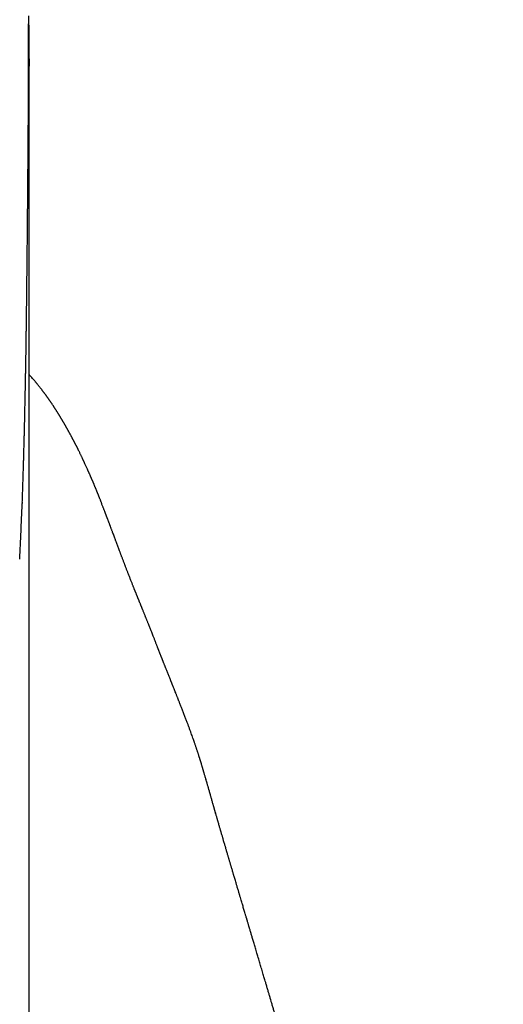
# Model space of a CAD drawing. Header units: millimetres. Extents: x 8 to 763, y 12 to 560.
# Tile 20 of 23: x 410 to 420, y 526 to 546. Entities that reach past the tile are written whole.
import ezdxf

# ---------------------------------------------------------------- set-up
doc = ezdxf.new("R2010")
doc.units = ezdxf.units.MM

msp = doc.modelspace()

# ---------------------------------------------------------------- linework, layer by layer
at = {"color": 7, "linetype": 'Continuous', "lineweight": 30}
for p, q in [((410.07, 535.934), (410.07, 535.912)), ((411.682, 535.914), (411.683, 535.911)), ((410.209, 469.811), (410.209, 532)), ((413.803, 530.305), (413.806, 530.292)), ((414.002, 529.608), (414.004, 529.602))]:
    msp.add_line(p, q, dxfattribs=at)
for points, knots in [([(410.21, 544.956), (410.21, 544.959), (410.21, 544.972), (410.21, 544.993), (410.21, 545.02), (410.21, 545.042), (410.21, 545.062), (410.21, 545.078), (410.21, 545.093), (410.21, 545.112), (410.21, 545.136), (410.21, 545.166), (410.21, 545.198), (410.21, 545.229), (410.21, 545.26), (410.209, 545.288), (410.209, 545.313), (410.209, 545.339), (410.209, 545.365), (410.209, 545.394), (410.209, 545.424), (410.209, 545.454), (410.209, 545.484), (410.209, 545.513), (410.208, 545.541), (410.208, 545.568), (410.208, 545.593), (410.208, 545.619), (410.208, 545.644), (410.207, 545.669), (410.207, 545.693), (410.207, 545.716), (410.207, 545.737), (410.207, 545.757), (410.206, 545.78), (410.206, 545.799), (410.206, 545.812), (410.206, 545.82), (410.206, 545.827), (410.206, 545.829)], [0, 0, 0, 0, 0.010459, 0.043319, 0.072458, 0.097871, 0.119202, 0.136933, 0.152128, 0.167924, 0.198135, 0.230921, 0.266286, 0.302517, 0.336739, 0.368069, 0.396504, 0.423587, 0.453411, 0.486199, 0.521762, 0.557317, 0.592265, 0.626604, 0.659853, 0.691362, 0.721122, 0.750729, 0.783279, 0.811499, 0.841306, 0.86927, 0.894519, 0.917051, 0.945369, 0.977977, 0.986778, 0.995842, 1, 1, 1, 1]), ([(410.072, 535.934), (410.073, 535.972), (410.076, 536.048), (410.08, 536.159), (410.083, 536.263), (410.086, 536.358), (410.089, 536.443), (410.091, 536.516), (410.093, 536.58), (410.095, 536.635), (410.096, 536.681), (410.097, 536.72), (410.098, 536.749), (410.099, 536.771), (410.099, 536.785), (410.1, 536.797), (410.1, 536.811), (410.101, 536.832), (410.101, 536.86), (410.102, 536.894), (410.104, 536.952), (410.106, 537.029), (410.108, 537.119), (410.111, 537.202), (410.113, 537.282), (410.115, 537.363), (410.117, 537.44), (410.118, 537.512), (410.12, 537.576), (410.121, 537.638), (410.122, 537.69), (410.123, 537.731), (410.124, 537.762), (410.125, 537.788), (410.125, 537.818), (410.126, 537.855), (410.127, 537.903), (410.128, 537.955), (410.129, 538.01), (410.131, 538.069), (410.132, 538.129), (410.133, 538.189), (410.134, 538.248), (410.135, 538.304), (410.136, 538.361), (410.137, 538.416), (410.138, 538.465), (410.139, 538.506), (410.14, 538.537), (410.14, 538.565), (410.141, 538.595), (410.141, 538.632), (410.142, 538.683), (410.143, 538.744), (410.144, 538.811), (410.146, 538.878), (410.147, 538.944), (410.148, 539.007), (410.149, 539.064), (410.149, 539.114), (410.15, 539.154), (410.15, 539.189), (410.151, 539.222), (410.152, 539.26), (410.152, 539.303), (410.153, 539.349), (410.153, 539.391), (410.154, 539.425), (410.154, 539.453), (410.155, 539.479), (410.155, 539.508), (410.156, 539.543), (410.156, 539.584), (410.157, 539.629), (410.157, 539.671), (410.158, 539.707), (410.158, 539.733), (410.158, 539.756), (410.159, 539.779), (410.159, 539.802), (410.159, 539.828), (410.16, 539.865), (410.16, 539.914), (410.161, 539.975), (410.162, 540.032), (410.162, 540.084), (410.163, 540.13), (410.163, 540.173), (410.164, 540.211), (410.164, 540.244), (410.165, 540.278), (410.165, 540.316), (410.166, 540.359), (410.166, 540.406), (410.167, 540.453), (410.167, 540.495), (410.167, 540.531), (410.168, 540.567), (410.168, 540.608), (410.169, 540.657), (410.169, 540.711), (410.17, 540.766), (410.17, 540.818), (410.171, 540.864), (410.171, 540.905), (410.172, 540.94), (410.172, 540.971), (410.172, 541), (410.173, 541.031), (410.173, 541.066), (410.173, 541.109), (410.174, 541.159), (410.174, 541.217), (410.175, 541.274), (410.175, 541.324), (410.176, 541.369), (410.176, 541.415), (410.177, 541.466), (410.177, 541.52), (410.178, 541.572), (410.178, 541.619), (410.178, 541.662), (410.179, 541.702), (410.179, 541.744), (410.18, 541.788), (410.18, 541.832), (410.18, 541.875), (410.181, 541.914), (410.181, 541.952), (410.181, 541.992), (410.182, 542.032), (410.182, 542.074), (410.182, 542.114), (410.183, 542.155), (410.183, 542.201), (410.184, 542.255), (410.184, 542.313), (410.185, 542.37), (410.185, 542.429), (410.186, 542.499), (410.186, 542.577), (410.187, 542.658), (410.188, 542.732), (410.188, 542.801), (410.189, 542.866), (410.189, 542.93), (410.19, 542.997), (410.19, 543.062), (410.191, 543.123), (410.191, 543.176), (410.192, 543.224), (410.192, 543.27), (410.192, 543.319), (410.193, 543.369), (410.193, 543.419), (410.193, 543.463), (410.194, 543.503), (410.194, 543.538), (410.194, 543.57), (410.194, 543.605), (410.195, 543.647), (410.195, 543.695), (410.195, 543.745), (410.195, 543.793), (410.196, 543.837), (410.196, 543.878), (410.196, 543.919), (410.196, 543.962), (410.197, 544.008), (410.197, 544.057), (410.197, 544.104), (410.197, 544.146), (410.198, 544.184), (410.198, 544.22), (410.198, 544.254), (410.198, 544.291), (410.198, 544.334), (410.198, 544.383), (410.199, 544.436), (410.199, 544.49), (410.199, 544.543), (410.199, 544.594), (410.199, 544.642), (410.199, 544.689), (410.199, 544.736), (410.199, 544.784), (410.199, 544.832), (410.2, 544.879), (410.2, 544.92), (410.2, 544.955), (410.2, 544.988), (410.2, 545.022), (410.199, 545.059), (410.199, 545.095), (410.199, 545.131), (410.199, 545.16), (410.199, 545.185), (410.199, 545.206), (410.199, 545.229), (410.199, 545.255), (410.199, 545.283), (410.199, 545.315), (410.199, 545.345), (410.199, 545.371), (410.199, 545.392), (410.199, 545.409), (410.199, 545.425), (410.198, 545.444), (410.198, 545.469), (410.198, 545.498), (410.198, 545.529), (410.198, 545.56), (410.198, 545.591), (410.198, 545.618), (410.197, 545.639), (410.197, 545.653), (410.197, 545.662), (410.197, 545.667), (410.197, 545.668)], [0, 0, 0, 0, 0.009969, 0.02002, 0.029241, 0.037631, 0.045188, 0.05155, 0.057171, 0.062048, 0.066183, 0.069575, 0.072222, 0.074126, 0.075285, 0.075984, 0.077225, 0.079056, 0.081495, 0.084542, 0.088173, 0.096784, 0.104745, 0.112055, 0.118794, 0.125901, 0.133646, 0.139107, 0.144848, 0.150625, 0.155567, 0.15881, 0.161488, 0.163606, 0.165781, 0.169353, 0.173656, 0.17828, 0.183188, 0.18838, 0.193826, 0.199311, 0.204334, 0.209353, 0.214367, 0.219376, 0.223938, 0.227679, 0.230227, 0.232302, 0.234907, 0.238251, 0.242337, 0.248473, 0.254493, 0.26032, 0.266349, 0.272115, 0.277242, 0.281633, 0.285475, 0.287944, 0.290751, 0.294134, 0.2981, 0.302552, 0.306475, 0.309607, 0.311948, 0.314019, 0.316638, 0.319819, 0.32347, 0.327573, 0.331984, 0.334895, 0.337202, 0.339104, 0.341109, 0.343241, 0.345528, 0.348047, 0.353261, 0.358836, 0.364558, 0.36886, 0.37306, 0.377081, 0.380481, 0.383239, 0.3862, 0.389679, 0.393633, 0.398044, 0.402651, 0.406429, 0.409469, 0.412621, 0.416164, 0.42084, 0.426081, 0.431174, 0.435966, 0.440373, 0.444038, 0.447297, 0.450124, 0.452532, 0.455274, 0.458703, 0.462263, 0.467278, 0.472848, 0.478421, 0.483178, 0.486973, 0.490989, 0.496066, 0.501334, 0.506376, 0.510876, 0.514649, 0.518527, 0.522328, 0.526639, 0.53111, 0.535121, 0.538799, 0.542546, 0.546197, 0.550112, 0.554309, 0.558395, 0.561818, 0.566295, 0.571924, 0.577836, 0.583197, 0.588888, 0.595464, 0.604337, 0.612602, 0.620228, 0.627358, 0.634069, 0.640648, 0.647587, 0.655396, 0.661425, 0.667331, 0.67251, 0.677203, 0.68259, 0.688807, 0.694218, 0.699309, 0.703841, 0.707812, 0.711281, 0.714997, 0.720081, 0.725848, 0.731966, 0.737703, 0.743033, 0.747871, 0.752733, 0.757993, 0.763651, 0.769994, 0.776003, 0.781386, 0.786143, 0.790592, 0.794997, 0.799504, 0.805174, 0.811643, 0.818911, 0.826413, 0.833416, 0.840638, 0.847234, 0.853496, 0.860034, 0.866868, 0.873905, 0.880645, 0.887008, 0.891442, 0.896122, 0.901147, 0.906517, 0.912183, 0.917481, 0.922199, 0.9255, 0.928495, 0.931816, 0.935652, 0.940003, 0.944871, 0.949919, 0.9538, 0.957055, 0.959686, 0.961853, 0.964462, 0.968707, 0.97334, 0.978203, 0.983479, 0.988186, 0.992961, 0.996847, 0.998782, 0.999674, 1, 1, 1, 1]), ([(410.197, 545.75), (410.197, 545.745), (410.197, 545.719), (410.197, 545.691), (410.197, 545.668)], [0, 0, 0, 0, 0.19852, 1, 1, 1, 1]), ([(410.209, 535.448), (410.209, 535.65), (410.209, 536.052), (410.209, 536.642), (410.209, 537.221), (410.209, 537.789), (410.209, 538.346), (410.209, 538.882), (410.209, 539.396), (410.209, 539.891), (410.209, 540.375), (410.209, 540.849), (410.209, 541.312), (410.209, 541.765), (410.209, 542.208), (410.209, 542.64), (410.209, 543.062), (410.209, 543.47), (410.209, 543.865), (410.209, 544.247), (410.209, 544.616), (410.209, 544.851), (410.209, 544.967)], [0, 0, 0, 0, 0.052342, 0.104686, 0.157032, 0.209379, 0.261727, 0.314077, 0.363435, 0.412793, 0.462152, 0.511511, 0.560869, 0.610228, 0.659586, 0.708945, 0.758303, 0.807662, 0.856139, 0.904618, 0.953097, 1, 1, 1, 1]), ([(410.208, 544.956), (410.208, 544.895), (410.209, 544.751), (410.203, 544.607), (410.199, 544.523)], [0, 0, 0, 0, 0.416546, 1, 1, 1, 1]), ([(411.685, 535.915), (411.685, 535.916), (411.682, 535.924), (411.675, 535.94), (411.667, 535.963), (411.658, 535.983), (411.651, 536.002), (411.644, 536.019), (411.638, 536.034), (411.633, 536.048), (411.628, 536.059), (411.624, 536.07), (411.62, 536.08), (411.616, 536.089), (411.612, 536.099), (411.608, 536.11), (411.603, 536.121), (411.599, 536.133), (411.594, 536.144), (411.589, 536.157), (411.583, 536.17), (411.578, 536.184), (411.572, 536.198), (411.566, 536.213), (411.56, 536.226), (411.555, 536.239), (411.549, 536.252), (411.544, 536.265), (411.538, 536.279), (411.532, 536.293), (411.526, 536.307), (411.52, 536.323), (411.513, 536.339), (411.507, 536.354), (411.5, 536.369), (411.495, 536.381), (411.49, 536.393), (411.485, 536.404), (411.481, 536.414), (411.476, 536.426), (411.47, 536.438), (411.464, 536.452), (411.458, 536.467), (411.452, 536.481), (411.445, 536.496), (411.439, 536.509), (411.434, 536.523), (411.428, 536.535), (411.422, 536.548), (411.416, 536.561), (411.41, 536.575), (411.401, 536.595), (411.39, 536.619), (411.378, 536.648), (411.365, 536.676), (411.352, 536.705), (411.34, 536.729), (411.331, 536.75), (411.324, 536.765), (411.317, 536.78), (411.31, 536.793), (411.304, 536.806), (411.298, 536.819), (411.292, 536.833), (411.284, 536.849), (411.275, 536.867), (411.266, 536.887), (411.256, 536.908), (411.244, 536.932), (411.232, 536.957), (411.222, 536.977), (411.214, 536.994), (411.207, 537.007), (411.201, 537.02), (411.194, 537.034), (411.187, 537.048), (411.18, 537.061), (411.174, 537.074), (411.168, 537.087), (411.162, 537.098), (411.157, 537.107), (411.153, 537.116), (411.149, 537.124), (411.144, 537.132), (411.14, 537.141), (411.134, 537.151), (411.128, 537.164), (411.121, 537.177), (411.114, 537.191), (411.107, 537.203), (411.102, 537.214), (411.097, 537.223), (411.093, 537.231), (411.088, 537.24), (411.083, 537.25), (411.076, 537.262), (411.069, 537.275), (411.062, 537.289), (411.055, 537.303), (411.048, 537.315), (411.042, 537.326), (411.037, 537.335), (411.033, 537.343), (411.029, 537.35), (411.024, 537.358), (411.019, 537.367), (411.014, 537.377), (411.008, 537.388), (411.002, 537.398), (410.996, 537.409), (410.991, 537.419), (410.986, 537.428), (410.981, 537.437), (410.977, 537.444), (410.972, 537.452), (410.968, 537.46), (410.963, 537.469), (410.957, 537.479), (410.951, 537.49), (410.944, 537.501), (410.938, 537.512), (410.932, 537.522), (410.927, 537.531), (410.922, 537.539), (410.918, 537.547), (410.914, 537.554), (410.91, 537.561), (410.905, 537.569), (410.901, 537.576), (410.896, 537.585), (410.89, 537.594), (410.885, 537.603), (410.879, 537.613), (410.874, 537.622), (410.869, 537.63), (410.864, 537.638), (410.86, 537.645), (410.856, 537.651), (410.852, 537.658), (410.847, 537.666), (410.842, 537.674), (410.836, 537.684), (410.83, 537.694), (410.823, 537.706), (410.816, 537.717), (410.809, 537.728), (410.803, 537.738), (410.797, 537.748), (410.792, 537.756), (410.787, 537.764), (410.782, 537.772), (410.776, 537.781), (410.77, 537.79), (410.764, 537.8), (410.758, 537.81), (410.752, 537.819), (410.746, 537.827), (410.742, 537.835), (410.737, 537.842), (410.733, 537.848), (410.728, 537.855), (410.722, 537.864), (410.715, 537.875), (410.707, 537.888), (410.697, 537.903), (410.686, 537.919), (410.676, 537.934), (410.666, 537.949), (410.657, 537.962), (410.649, 537.974), (410.643, 537.983), (410.636, 537.992), (410.63, 538.001), (410.625, 538.009), (410.619, 538.018), (410.612, 538.028), (410.604, 538.039), (410.595, 538.052), (410.585, 538.065), (410.575, 538.079), (410.566, 538.093), (410.556, 538.106), (410.547, 538.118), (410.538, 538.13), (410.53, 538.141), (410.522, 538.152), (410.513, 538.164), (410.504, 538.177), (410.493, 538.191), (410.483, 538.204), (410.472, 538.218), (410.461, 538.233), (410.449, 538.248), (410.436, 538.265), (410.423, 538.281), (410.41, 538.298), (410.396, 538.316), (410.383, 538.332), (410.371, 538.346), (410.361, 538.358), (410.352, 538.369), (410.342, 538.381), (410.331, 538.394), (410.319, 538.409), (410.306, 538.423), (410.293, 538.438), (410.276, 538.459), (410.253, 538.485), (410.229, 538.511), (410.214, 538.527), (410.209, 538.533)], [0, 0, 0, 0, 0.000539, 0.007808, 0.014562, 0.020802, 0.026527, 0.031739, 0.036241, 0.040273, 0.043835, 0.046928, 0.049774, 0.052541, 0.055229, 0.058796, 0.062215, 0.065569, 0.069267, 0.072906, 0.076863, 0.081137, 0.085665, 0.090065, 0.094276, 0.098295, 0.102125, 0.106268, 0.110315, 0.1146, 0.119132, 0.123914, 0.128944, 0.134092, 0.13849, 0.142538, 0.146239, 0.14959, 0.152742, 0.156157, 0.16022, 0.164634, 0.169399, 0.174243, 0.178841, 0.183192, 0.187297, 0.191528, 0.195511, 0.199737, 0.20433, 0.209291, 0.218836, 0.228263, 0.237456, 0.24688, 0.256738, 0.261922, 0.267136, 0.272095, 0.276778, 0.281184, 0.285314, 0.289437, 0.295428, 0.301791, 0.308487, 0.315212, 0.324129, 0.332904, 0.341175, 0.345793, 0.350275, 0.355027, 0.360132, 0.36474, 0.369603, 0.37445, 0.37886, 0.382827, 0.386352, 0.389271, 0.392008, 0.39498, 0.398199, 0.401665, 0.406344, 0.411409, 0.416638, 0.421483, 0.425001, 0.428266, 0.431278, 0.434239, 0.438164, 0.442576, 0.447473, 0.452851, 0.458131, 0.462925, 0.467232, 0.470276, 0.473023, 0.475836, 0.478949, 0.482362, 0.486075, 0.490087, 0.494378, 0.498525, 0.502372, 0.505919, 0.509166, 0.512113, 0.514817, 0.518034, 0.521614, 0.525556, 0.529862, 0.534528, 0.538729, 0.54263, 0.546231, 0.549532, 0.552533, 0.555254, 0.558109, 0.56099, 0.564123, 0.567508, 0.571145, 0.575034, 0.578923, 0.58256, 0.585945, 0.589078, 0.591959, 0.594588, 0.597064, 0.600265, 0.603816, 0.607718, 0.611969, 0.61694, 0.621829, 0.626396, 0.630643, 0.634568, 0.638188, 0.641199, 0.644562, 0.648276, 0.652342, 0.656692, 0.660843, 0.664697, 0.668256, 0.671518, 0.674485, 0.677156, 0.67978, 0.684167, 0.688877, 0.693911, 0.701069, 0.708017, 0.714725, 0.721283, 0.72791, 0.732291, 0.736701, 0.740913, 0.744796, 0.74835, 0.751724, 0.75661, 0.761888, 0.767559, 0.773616, 0.780056, 0.786878, 0.792507, 0.798362, 0.80408, 0.809485, 0.814576, 0.819354, 0.826083, 0.832608, 0.839133, 0.845712, 0.852722, 0.860236, 0.868253, 0.87644, 0.884778, 0.893265, 0.901833, 0.908205, 0.914163, 0.919707, 0.924837, 0.93189, 0.93899, 0.946138, 0.953436, 0.961082, 0.976285, 0.991578, 1, 1, 1, 1]), ([(410.019, 534.774), (410.025, 534.897), (410.037, 535.148), (410.054, 535.527), (410.065, 535.783), (410.07, 535.912)], [0, 0, 0, 0, 0.325743, 0.661157, 1, 1, 1, 1]), ([(413.805, 530.298), (413.802, 530.309), (413.796, 530.331), (413.787, 530.363), (413.778, 530.392), (413.771, 530.417), (413.765, 530.437), (413.76, 530.453), (413.757, 530.466), (413.754, 530.476), (413.751, 530.486), (413.748, 530.496), (413.744, 530.509), (413.74, 530.523), (413.735, 530.538), (413.73, 530.556), (413.724, 530.576), (413.717, 530.597), (413.711, 530.619), (413.705, 530.639), (413.698, 530.659), (413.693, 530.678), (413.687, 530.696), (413.682, 530.712), (413.677, 530.727), (413.672, 530.744), (413.666, 530.761), (413.66, 530.781), (413.654, 530.801), (413.647, 530.821), (413.641, 530.841), (413.634, 530.863), (413.626, 530.885), (413.618, 530.91), (413.609, 530.935), (413.601, 530.962), (413.591, 530.989), (413.583, 531.015), (413.574, 531.04), (413.566, 531.062), (413.559, 531.083), (413.553, 531.102), (413.546, 531.12), (413.536, 531.148), (413.522, 531.188), (413.507, 531.23), (413.494, 531.265), (413.484, 531.294), (413.473, 531.323), (413.462, 531.354), (413.451, 531.383), (413.44, 531.412), (413.429, 531.442), (413.417, 531.473), (413.405, 531.507), (413.392, 531.541), (413.378, 531.576), (413.364, 531.613), (413.35, 531.65), (413.335, 531.687), (413.321, 531.723), (413.308, 531.757), (413.295, 531.79), (413.282, 531.823), (413.27, 531.854), (413.259, 531.881), (413.25, 531.905), (413.242, 531.924), (413.235, 531.944), (413.226, 531.965), (413.218, 531.987), (413.209, 532.009), (413.199, 532.033), (413.188, 532.062), (413.173, 532.099), (413.159, 532.135), (413.147, 532.164), (413.138, 532.186), (413.131, 532.204), (413.125, 532.219), (413.121, 532.23), (413.116, 532.241), (413.111, 532.254), (413.106, 532.267), (413.1, 532.281), (413.094, 532.296), (413.088, 532.311), (413.079, 532.333), (413.068, 532.36), (413.055, 532.393), (413.042, 532.426), (413.029, 532.46), (413.015, 532.494), (413.003, 532.524), (412.993, 532.549), (412.985, 532.569), (412.977, 532.59), (412.969, 532.61), (412.961, 532.631), (412.953, 532.651), (412.945, 532.671), (412.937, 532.69), (412.93, 532.708), (412.924, 532.723), (412.919, 532.737), (412.914, 532.75), (412.909, 532.762), (412.905, 532.773), (412.9, 532.786), (412.894, 532.799), (412.889, 532.814), (412.883, 532.829), (412.876, 532.845), (412.87, 532.862), (412.863, 532.879), (412.857, 532.896), (412.85, 532.912), (412.844, 532.928), (412.839, 532.942), (412.833, 532.955), (412.828, 532.968), (412.823, 532.982), (412.816, 532.999), (412.808, 533.019), (412.799, 533.044), (412.788, 533.071), (412.778, 533.098), (412.766, 533.127), (412.756, 533.155), (412.744, 533.183), (412.732, 533.216), (412.718, 533.251), (412.703, 533.288), (412.69, 533.322), (412.677, 533.356), (412.663, 533.39), (412.649, 533.424), (412.637, 533.456), (412.625, 533.484), (412.615, 533.509), (412.605, 533.534), (412.596, 533.557), (412.587, 533.579), (412.579, 533.599), (412.57, 533.621), (412.561, 533.644), (412.551, 533.669), (412.541, 533.694), (412.531, 533.718), (412.522, 533.74), (412.514, 533.759), (412.508, 533.774), (412.502, 533.79), (412.496, 533.805), (412.49, 533.819), (412.485, 533.831), (412.48, 533.843), (412.476, 533.855), (412.471, 533.866), (412.466, 533.879), (412.46, 533.894), (412.453, 533.91), (412.447, 533.925), (412.441, 533.94), (412.436, 533.953), (412.432, 533.963), (412.428, 533.971), (412.425, 533.979), (412.423, 533.986), (412.419, 533.994), (412.415, 534.004), (412.411, 534.015), (412.405, 534.029), (412.399, 534.043), (412.393, 534.059), (412.386, 534.076), (412.38, 534.093), (412.373, 534.108), (412.368, 534.122), (412.363, 534.135), (412.358, 534.148), (412.352, 534.162), (412.345, 534.178), (412.339, 534.196), (412.331, 534.214), (412.323, 534.234), (412.315, 534.256), (412.306, 534.279), (412.296, 534.303), (412.285, 534.331), (412.273, 534.361), (412.261, 534.392), (412.249, 534.423), (412.237, 534.454), (412.225, 534.485), (412.214, 534.515), (412.203, 534.542), (412.193, 534.569), (412.182, 534.596), (412.173, 534.622), (412.163, 534.646), (412.155, 534.668), (412.146, 534.692), (412.136, 534.717), (412.126, 534.743), (412.116, 534.769), (412.106, 534.795), (412.096, 534.821), (412.087, 534.846), (412.078, 534.87), (412.07, 534.891), (412.062, 534.912), (412.054, 534.933), (412.046, 534.953), (412.039, 534.973), (412.032, 534.992), (412.025, 535.01), (412.018, 535.027), (412.012, 535.045), (412.005, 535.063), (411.998, 535.082), (411.99, 535.103), (411.982, 535.125), (411.973, 535.147), (411.963, 535.175), (411.951, 535.208), (411.937, 535.246), (411.922, 535.285), (411.909, 535.32), (411.898, 535.349), (411.889, 535.372), (411.881, 535.394), (411.874, 535.414), (411.868, 535.43), (411.863, 535.442), (411.859, 535.453), (411.855, 535.464), (411.85, 535.476), (411.846, 535.489), (411.84, 535.505), (411.833, 535.523), (411.825, 535.543), (411.818, 535.563), (411.811, 535.581), (411.804, 535.598), (411.798, 535.614), (411.792, 535.63), (411.787, 535.642), (411.784, 535.653), (411.78, 535.661), (411.777, 535.67), (411.773, 535.681), (411.768, 535.693), (411.763, 535.707), (411.757, 535.722), (411.751, 535.739), (411.743, 535.758), (411.736, 535.778), (411.727, 535.801), (411.718, 535.825), (411.708, 535.851), (411.697, 535.878), (411.689, 535.898), (411.685, 535.909), (411.684, 535.911)], [0, 0, 0, 0, 0.0031961, 0.0069159, 0.0102639, 0.0132413, 0.0158345, 0.0179975, 0.0197272, 0.0207886, 0.0219266, 0.0233336, 0.0250093, 0.0269538, 0.0290158, 0.0309688, 0.034119, 0.0369287, 0.0396792, 0.0427008, 0.0452654, 0.0479369, 0.0503797, 0.0525423, 0.0546637, 0.0568265, 0.0592964, 0.0620734, 0.0649754, 0.0678206, 0.070609, 0.0733414, 0.0767836, 0.0802843, 0.0838434, 0.0875638, 0.0915425, 0.0953182, 0.098856, 0.1020925, 0.1050277, 0.1076903, 0.1103062, 0.1129235, 0.1201303, 0.1274323, 0.1313799, 0.1356469, 0.1401121, 0.1446117, 0.1491084, 0.1533902, 0.1574239, 0.1624651, 0.1675732, 0.1727846, 0.1781191, 0.1836584, 0.1894601, 0.1954454, 0.2008386, 0.2061193, 0.2113064, 0.2164088, 0.2214121, 0.226115, 0.2294025, 0.2324845, 0.2355477, 0.2388535, 0.2424037, 0.2461177, 0.2498715, 0.2536638, 0.2604553, 0.2674825, 0.2712613, 0.2749135, 0.2781591, 0.2801676, 0.28198, 0.2837965, 0.2858092, 0.2880181, 0.2903787, 0.2929212, 0.2954763, 0.2979731, 0.3036834, 0.3090998, 0.3146129, 0.3203286, 0.326198, 0.332028, 0.3354358, 0.3388236, 0.3423435, 0.3461174, 0.3495188, 0.3531032, 0.3566422, 0.3599184, 0.3629318, 0.3656823, 0.3680347, 0.3701703, 0.3722412, 0.3742839, 0.3762982, 0.3787763, 0.3812106, 0.3838482, 0.3868986, 0.3895849, 0.3925263, 0.3955512, 0.3983395, 0.4010765, 0.4035288, 0.4057654, 0.4080377, 0.4103688, 0.4127611, 0.4167199, 0.4209453, 0.4254371, 0.4303718, 0.4352049, 0.439935, 0.4447071, 0.4497651, 0.4565405, 0.462792, 0.4683508, 0.4738629, 0.479525, 0.4853379, 0.4913464, 0.4953975, 0.4995826, 0.5038065, 0.507765, 0.5114351, 0.5148749, 0.5184514, 0.5226177, 0.5269696, 0.5313387, 0.5357144, 0.5401007, 0.5428516, 0.54561, 0.5483758, 0.551099, 0.5536141, 0.5559079, 0.5579805, 0.5600145, 0.5621254, 0.5645146, 0.5671821, 0.570128, 0.5731863, 0.5759355, 0.578355, 0.5801157, 0.5816485, 0.582955, 0.5842831, 0.5858068, 0.5875262, 0.5898039, 0.5923533, 0.5951744, 0.5982134, 0.6016703, 0.6048767, 0.6078327, 0.6105384, 0.6129937, 0.6152585, 0.6181607, 0.6213282, 0.6247609, 0.6284545, 0.6321658, 0.636839, 0.6413002, 0.6455827, 0.6517059, 0.6577706, 0.6638597, 0.6701275, 0.6765774, 0.6831141, 0.6889943, 0.6945599, 0.6999051, 0.7055003, 0.71141, 0.7158274, 0.7204885, 0.7254264, 0.730641, 0.7361325, 0.7418436, 0.7473456, 0.7530548, 0.7584049, 0.7633958, 0.7680275, 0.7723, 0.7768971, 0.7813245, 0.7855884, 0.7896889, 0.7936259, 0.7974047, 0.8013481, 0.8052737, 0.8094968, 0.8140173, 0.8188354, 0.8239329, 0.8291942, 0.8373554, 0.8458396, 0.8546471, 0.8637764, 0.8693938, 0.8746407, 0.8795169, 0.8840224, 0.8881572, 0.8904374, 0.8927507, 0.8952716, 0.8980003, 0.9009367, 0.9040809, 0.9090991, 0.9137747, 0.9181029, 0.9223545, 0.926278, 0.9300394, 0.9336455, 0.9370963, 0.9389609, 0.9407805, 0.9428337, 0.9452943, 0.9481623, 0.9513757, 0.9549824, 0.9589822, 0.9633754, 0.9682638, 0.973562, 0.9792701, 0.9853882, 0.9919166, 0.9988553, 1, 1, 1, 1]), ([(410.209, 532), (410.209, 532.52), (410.21, 533.669), (410.209, 534.818), (410.209, 535.448)], [0, 0, 0, 0, 0.452433, 1, 1, 1, 1]), ([(414.004, 529.602), (414.003, 529.606), (413.999, 529.617), (413.994, 529.634), (413.989, 529.653), (413.983, 529.672), (413.978, 529.69), (413.973, 529.708), (413.969, 529.724), (413.965, 529.738), (413.961, 529.751), (413.956, 529.767), (413.949, 529.791), (413.941, 529.822), (413.931, 529.856), (413.922, 529.889), (413.913, 529.92), (413.906, 529.946), (413.898, 529.973), (413.889, 530.005), (413.879, 530.041), (413.87, 530.073), (413.862, 530.098), (413.856, 530.12), (413.85, 530.142), (413.843, 530.166), (413.835, 530.194), (413.826, 530.225), (413.817, 530.259), (413.809, 530.286), (413.805, 530.3), (413.804, 530.305)], [0, 0, 0, 0, 0.014729, 0.039644, 0.068385, 0.105281, 0.147093, 0.187073, 0.223923, 0.257642, 0.286804, 0.317781, 0.353329, 0.399258, 0.44599, 0.48737, 0.523341, 0.553719, 0.581928, 0.620649, 0.669734, 0.707362, 0.737372, 0.762587, 0.790309, 0.82092, 0.855328, 0.894799, 0.941161, 0.980924, 1, 1, 1, 1]), ([(419.849, 496.352), (419.848, 496.357), (419.843, 496.585), (419.832, 497.036), (419.814, 497.707), (419.791, 498.379), (419.769, 498.917), (419.751, 499.319), (419.738, 499.589), (419.724, 499.865), (419.708, 500.162), (419.69, 500.482), (419.67, 500.824), (419.648, 501.178), (419.624, 501.542), (419.598, 501.916), (419.57, 502.301), (419.539, 502.697), (419.506, 503.109), (419.469, 503.54), (419.429, 503.988), (419.386, 504.447), (419.34, 504.918), (419.29, 505.401), (419.243, 505.846), (419.198, 506.247), (419.157, 506.598), (419.117, 506.942), (419.076, 507.277), (419.035, 507.604), (418.992, 507.941), (418.947, 508.286), (418.899, 508.639), (418.852, 508.98), (418.805, 509.311), (418.758, 509.633), (418.712, 509.945), (418.667, 510.244), (418.623, 510.532), (418.579, 510.807), (418.537, 511.071), (418.502, 511.287), (418.474, 511.46), (418.453, 511.591), (418.432, 511.715), (418.413, 511.829), (418.395, 511.931), (418.38, 512.023), (418.368, 512.092), (418.36, 512.141), (418.354, 512.175), (418.349, 512.205), (418.344, 512.232), (418.34, 512.258), (418.336, 512.282), (418.331, 512.311), (418.325, 512.344), (418.318, 512.382), (418.311, 512.423), (418.303, 512.467), (418.295, 512.515), (418.284, 512.579), (418.269, 512.664), (418.25, 512.77), (418.23, 512.883), (418.209, 512.998), (418.183, 513.148), (418.15, 513.327), (418.116, 513.509), (418.089, 513.659), (418.065, 513.783), (418.041, 513.913), (418.015, 514.051), (417.987, 514.196), (417.964, 514.319), (417.944, 514.418), (417.931, 514.489), (417.918, 514.555), (417.907, 514.613), (417.897, 514.661), (417.89, 514.698), (417.885, 514.725), (417.881, 514.744), (417.877, 514.763), (417.873, 514.784), (417.867, 514.811), (417.858, 514.858), (417.845, 514.926), (417.827, 515.014), (417.808, 515.108), (417.788, 515.208), (417.762, 515.339), (417.729, 515.499), (417.691, 515.685), (417.659, 515.838), (417.634, 515.958), (417.616, 516.045), (417.598, 516.13), (417.581, 516.211), (417.566, 516.28), (417.555, 516.337), (417.545, 516.382), (417.537, 516.42), (417.529, 516.455), (417.521, 516.492), (417.512, 516.536), (417.5, 516.59), (417.484, 516.667), (417.463, 516.765), (417.438, 516.878), (417.413, 516.991), (417.392, 517.09), (417.373, 517.176), (417.357, 517.247), (417.342, 517.314), (417.329, 517.373), (417.318, 517.422), (417.309, 517.46), (417.303, 517.488), (417.298, 517.509), (417.293, 517.533), (417.286, 517.562), (417.278, 517.601), (417.252, 517.714), (417.21, 517.9), (417.165, 518.096), (417.133, 518.236), (417.115, 518.315), (417.096, 518.394), (417.078, 518.47), (417.063, 518.537), (417.05, 518.593), (417.039, 518.639), (417.029, 518.681), (417.019, 518.724), (417.008, 518.769), (416.997, 518.817), (416.985, 518.868), (416.971, 518.924), (416.956, 518.987), (416.94, 519.057), (416.924, 519.123), (416.91, 519.18), (416.9, 519.222), (416.892, 519.256), (416.885, 519.284), (416.88, 519.307), (416.873, 519.332), (416.865, 519.365), (416.855, 519.407), (416.843, 519.456), (416.827, 519.524), (416.807, 519.606), (416.785, 519.697), (416.764, 519.78), (416.747, 519.851), (416.732, 519.911), (416.719, 519.961), (416.708, 520.006), (416.698, 520.047), (416.688, 520.086), (416.677, 520.13), (416.664, 520.182), (416.65, 520.241), (416.634, 520.305), (416.617, 520.371), (416.6, 520.439), (416.584, 520.503), (416.568, 520.563), (416.554, 520.619), (416.54, 520.675), (416.525, 520.733), (416.51, 520.791), (416.496, 520.846), (416.484, 520.896), (416.471, 520.946), (416.456, 521.002), (416.442, 521.058), (416.428, 521.112), (416.416, 521.158), (416.405, 521.199), (416.397, 521.231), (416.39, 521.26), (416.382, 521.29), (416.372, 521.326), (416.361, 521.37), (416.348, 521.42), (416.333, 521.478), (416.316, 521.54), (416.299, 521.608), (416.281, 521.673), (416.266, 521.732), (416.252, 521.783), (416.24, 521.83), (416.228, 521.875), (416.216, 521.92), (416.204, 521.966), (416.189, 522.022), (416.172, 522.085), (416.154, 522.153), (416.137, 522.217), (416.119, 522.283), (416.1, 522.353), (416.079, 522.43), (416.057, 522.512), (416.035, 522.593), (416.014, 522.67), (415.996, 522.738), (415.979, 522.799), (415.964, 522.852), (415.95, 522.906), (415.935, 522.961), (415.918, 523.02), (415.902, 523.08), (415.886, 523.136), (415.873, 523.185), (415.861, 523.229), (415.85, 523.269), (415.837, 523.313), (415.823, 523.363), (415.806, 523.425), (415.787, 523.494), (415.769, 523.559), (415.752, 523.618), (415.739, 523.666), (415.727, 523.71), (415.716, 523.749), (415.705, 523.785), (415.694, 523.824), (415.682, 523.87), (415.668, 523.919), (415.654, 523.966), (415.642, 524.009), (415.63, 524.052), (415.618, 524.096), (415.603, 524.147), (415.589, 524.196), (415.575, 524.248), (415.559, 524.302), (415.543, 524.359), (415.527, 524.415), (415.512, 524.468), (415.496, 524.522), (415.481, 524.577), (415.465, 524.63), (415.452, 524.677), (415.439, 524.72), (415.427, 524.762), (415.415, 524.805), (415.402, 524.849), (415.389, 524.896), (415.376, 524.941), (415.363, 524.984), (415.352, 525.022), (415.342, 525.059), (415.333, 525.09), (415.325, 525.117), (415.316, 525.146), (415.306, 525.182), (415.294, 525.224), (415.281, 525.268), (415.269, 525.308), (415.259, 525.344), (415.25, 525.375), (415.242, 525.403), (415.233, 525.431), (415.224, 525.465), (415.213, 525.502), (415.201, 525.541), (415.19, 525.578), (415.18, 525.615), (415.169, 525.651), (415.158, 525.688), (415.148, 525.724), (415.138, 525.758), (415.126, 525.798), (415.111, 525.85), (415.092, 525.915), (415.071, 525.985), (415.05, 526.056), (415.029, 526.127), (415.007, 526.202), (414.982, 526.287), (414.953, 526.385), (414.923, 526.488), (414.891, 526.593), (414.867, 526.677), (414.847, 526.743), (414.833, 526.791), (414.818, 526.84), (414.804, 526.889), (414.79, 526.935), (414.777, 526.979), (414.764, 527.021), (414.753, 527.06), (414.742, 527.096), (414.732, 527.131), (414.721, 527.167), (414.711, 527.201), (414.701, 527.234), (414.693, 527.262), (414.685, 527.287), (414.679, 527.309), (414.672, 527.332), (414.664, 527.359), (414.655, 527.388), (414.647, 527.416), (414.64, 527.439), (414.635, 527.457), (414.63, 527.473), (414.625, 527.49), (414.618, 527.512), (414.611, 527.538), (414.601, 527.572), (414.589, 527.61), (414.577, 527.652), (414.564, 527.694), (414.552, 527.736), (414.539, 527.778), (414.527, 527.821), (414.512, 527.871), (414.499, 527.915), (414.488, 527.951), (414.481, 527.974), (414.476, 527.993), (414.47, 528.013), (414.462, 528.038), (414.453, 528.071), (414.442, 528.105), (414.433, 528.138), (414.424, 528.167), (414.414, 528.199), (414.403, 528.238), (414.39, 528.281), (414.38, 528.317), (414.371, 528.347), (414.364, 528.371), (414.355, 528.399), (414.346, 528.432), (414.336, 528.466), (414.326, 528.498), (414.319, 528.523), (414.312, 528.544), (414.306, 528.567), (414.298, 528.593), (414.29, 528.621), (414.282, 528.648), (414.275, 528.672), (414.268, 528.695), (414.261, 528.718), (414.254, 528.744), (414.245, 528.773), (414.235, 528.806), (414.225, 528.841), (414.216, 528.871), (414.209, 528.897), (414.202, 528.921), (414.195, 528.945), (414.186, 528.975), (414.176, 529.009), (414.165, 529.045), (414.157, 529.072), (414.152, 529.093), (414.147, 529.11), (414.141, 529.13), (414.133, 529.157), (414.124, 529.187), (414.116, 529.215), (414.109, 529.238), (414.102, 529.261), (414.095, 529.286), (414.087, 529.313), (414.079, 529.343), (414.069, 529.376), (414.06, 529.409), (414.051, 529.437), (414.045, 529.459), (414.04, 529.478), (414.034, 529.498), (414.027, 529.522), (414.019, 529.549), (414.011, 529.578), (414.005, 529.598), (414.002, 529.609)], [0, 0, 0, 0, 0.000405, 0.019289, 0.038187, 0.057158, 0.076202, 0.083704, 0.091263, 0.099039, 0.107046, 0.116427, 0.126106, 0.136084, 0.146362, 0.156939, 0.167816, 0.178993, 0.190469, 0.202813, 0.215487, 0.228491, 0.241824, 0.255488, 0.269482, 0.279629, 0.289619, 0.299372, 0.308888, 0.318168, 0.32721, 0.337564, 0.347589, 0.357284, 0.366651, 0.37587, 0.384747, 0.393281, 0.401473, 0.409322, 0.416829, 0.423993, 0.427856, 0.431611, 0.435195, 0.438457, 0.44139, 0.443993, 0.446267, 0.447306, 0.448259, 0.449124, 0.449903, 0.450596, 0.451282, 0.452026, 0.453021, 0.45412, 0.455298, 0.45656, 0.457908, 0.459342, 0.46211, 0.465153, 0.468458, 0.471789, 0.475052, 0.481268, 0.487224, 0.490649, 0.494157, 0.497879, 0.501817, 0.505971, 0.510341, 0.512428, 0.514542, 0.516456, 0.518102, 0.519482, 0.520594, 0.52128, 0.521801, 0.522271, 0.522892, 0.523666, 0.524596, 0.526937, 0.529465, 0.532168, 0.535047, 0.538101, 0.54346, 0.548821, 0.554159, 0.556669, 0.559173, 0.561673, 0.564062, 0.56617, 0.567643, 0.568937, 0.57005, 0.570984, 0.571954, 0.573219, 0.574779, 0.576634, 0.579924, 0.583204, 0.586451, 0.589666, 0.591791, 0.593901, 0.59588, 0.597584, 0.599012, 0.600165, 0.600877, 0.601419, 0.602015, 0.602874, 0.603995, 0.605377, 0.612682, 0.620149, 0.622475, 0.624783, 0.627072, 0.629337, 0.631401, 0.632908, 0.634221, 0.635387, 0.636618, 0.637941, 0.639356, 0.640784, 0.642403, 0.644239, 0.646292, 0.648561, 0.649984, 0.651227, 0.652239, 0.653019, 0.653599, 0.654267, 0.65526, 0.656477, 0.657917, 0.659563, 0.66244, 0.665094, 0.667526, 0.669735, 0.671341, 0.672804, 0.674125, 0.675303, 0.676373, 0.677629, 0.679166, 0.680959, 0.682765, 0.684828, 0.686823, 0.688736, 0.690502, 0.692112, 0.693671, 0.695455, 0.697223, 0.69884, 0.700281, 0.701662, 0.703301, 0.705218, 0.706662, 0.708105, 0.709307, 0.710262, 0.710972, 0.711867, 0.712942, 0.714197, 0.715741, 0.717452, 0.719319, 0.721343, 0.723464, 0.725174, 0.726635, 0.728011, 0.72936, 0.730685, 0.732057, 0.733514, 0.735655, 0.737744, 0.739634, 0.741461, 0.743639, 0.745956, 0.748503, 0.751021, 0.753279, 0.75554, 0.75719, 0.758826, 0.760435, 0.762061, 0.763864, 0.765828, 0.767538, 0.769039, 0.770347, 0.771571, 0.772734, 0.774351, 0.776273, 0.778428, 0.780753, 0.782301, 0.783854, 0.785232, 0.786424, 0.787449, 0.788654, 0.790077, 0.791705, 0.793242, 0.794564, 0.795688, 0.79728, 0.798778, 0.800447, 0.801924, 0.803685, 0.805607, 0.80736, 0.809003, 0.810684, 0.812524, 0.814247, 0.815747, 0.817082, 0.818429, 0.819807, 0.821246, 0.822755, 0.82438, 0.825611, 0.826912, 0.828147, 0.829163, 0.829962, 0.830835, 0.832017, 0.8335, 0.834984, 0.836333, 0.837519, 0.838537, 0.83939, 0.840303, 0.841411, 0.842724, 0.844039, 0.845243, 0.846533, 0.847727, 0.848962, 0.850243, 0.851427, 0.852416, 0.854288, 0.85677, 0.858997, 0.861512, 0.864078, 0.866419, 0.869348, 0.872964, 0.876769, 0.880266, 0.884238, 0.885783, 0.887483, 0.889445, 0.891181, 0.892795, 0.894581, 0.896028, 0.897462, 0.898834, 0.900096, 0.901361, 0.902825, 0.904013, 0.905079, 0.905999, 0.90678, 0.907629, 0.908637, 0.909807, 0.910974, 0.911825, 0.912489, 0.913003, 0.913653, 0.914496, 0.915532, 0.916637, 0.918461, 0.919913, 0.921564, 0.923323, 0.9248, 0.926475, 0.928465, 0.9306, 0.931748, 0.932665, 0.933351, 0.934067, 0.935065, 0.936344, 0.937916, 0.939232, 0.940305, 0.941366, 0.943145, 0.944927, 0.946598, 0.947553, 0.948496, 0.949601, 0.950933, 0.952494, 0.953839, 0.95484, 0.955577, 0.956473, 0.957591, 0.958839, 0.959945, 0.96091, 0.961858, 0.962811, 0.963805, 0.965019, 0.966474, 0.967975, 0.969284, 0.970327, 0.971245, 0.972269, 0.973393, 0.97503, 0.976616, 0.977904, 0.978514, 0.97919, 0.980049, 0.981093, 0.98265, 0.983837, 0.984699, 0.985656, 0.986791, 0.987879, 0.989147, 0.9906, 0.9921, 0.993306, 0.9942, 0.99485, 0.995645, 0.996615, 0.997736, 0.998736, 1, 1, 1, 1])]:
    msp.add_open_spline(points, degree=3, knots=knots, dxfattribs=at)

doc.saveas('drawing.dxf')
